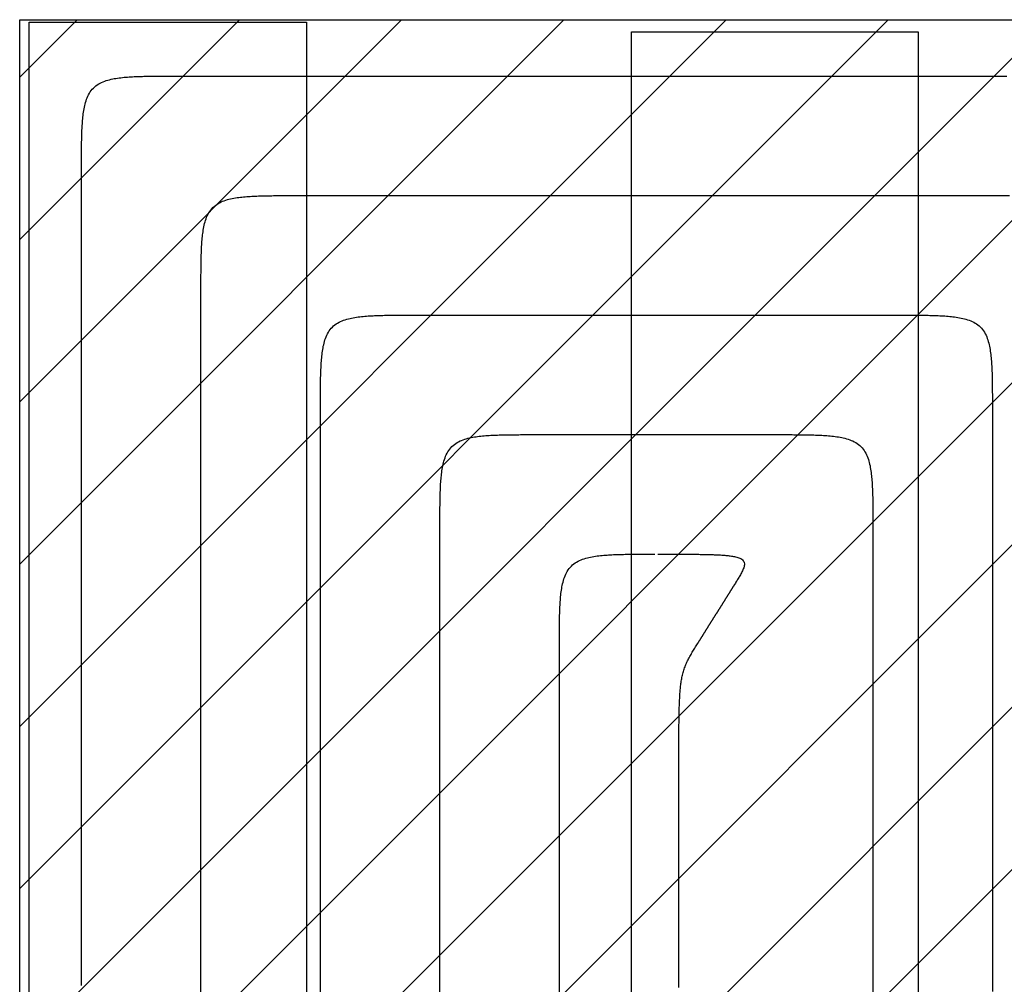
# Model space of a CAD drawing. Extents: x 997 to 109698, y 921 to 94021.
# Tile 40 of 256: x 13498 to 15558, y 16598 to 18616. Entities that reach past the tile are written whole.
import ezdxf

# ---------------------------------------------------------------- set-up
doc = ezdxf.new("R2010")
doc.units = 0
doc.header["$MEASUREMENT"] = 0
for name, color, linetype in [('12', 7, 'CONTINUOUS'), ('28', 7, 'CONTINUOUS'), ('39', 7, 'CONTINUOUS'), ('40', 7, 'CONTINUOUS')]:
    doc.layers.add(name, color=color, linetype=linetype)

msp = doc.modelspace()

# ---------------------------------------------------------------- linework, layer by layer
at = {"layer": '12', "color": 6}
for points in [[(13626.94386, 18298.118341), (13626.943739, 18301.580637), (13626.94363, 18305.042936), (13626.943914, 18308.505236), (13626.944973, 18311.967536), (13626.947187, 18315.429835), (13626.950939, 18318.892131), (13626.956608, 18322.354424), (13626.964577, 18325.816712), (13626.975227, 18329.278993), (13626.988938, 18332.741267), (13627.006092, 18336.203533), (13627.027071, 18339.665789), (13627.052255, 18343.128034), (13627.082026, 18346.590267), (13627.116795, 18350.052485), (13627.157374, 18353.514661), (13627.204854, 18356.976752), (13627.260335, 18360.438716), (13627.324912, 18363.900507), (13627.399684, 18367.362085), (13627.485749, 18370.823404), (13627.584205, 18374.284422), (13627.696149, 18377.745096), (13627.822679, 18381.205381), (13627.964893, 18384.665236), (13628.123889, 18388.124615), (13628.300988, 18391.583426), (13628.498836, 18395.041277), (13628.720568, 18398.497665), (13628.969319, 18401.952087), (13629.248225, 18405.404041), (13629.560421, 18408.853024), (13629.909043, 18412.298534), (13630.297225, 18415.740069), (13630.728104, 18419.177125), (13631.20488, 18422.609169), (13631.733083, 18426.034539), (13632.321144, 18429.450164), (13632.97768, 18432.852888), (13633.711305, 18436.239553), (13634.530634, 18439.607002), (13635.444283, 18442.952077), (13636.460867, 18446.271621), (13637.589411, 18449.561002), (13638.841114, 18452.807788), (13640.227892, 18455.996978), (13641.76166, 18459.113569), (13643.454333, 18462.142558), (13645.317827, 18465.06894), (13647.36211, 18467.878001), (13649.582414, 18470.557196), (13651.967228, 18473.094973), (13654.505005, 18475.479787), (13657.184199, 18477.700091), (13659.993261, 18479.744374), (13662.919643, 18481.607868), (13665.948632, 18483.300542), (13669.065223, 18484.834309), (13672.254413, 18486.221087), (13675.5012, 18487.47279), (13678.790581, 18488.601334), (13682.110124, 18489.617918), (13685.455199, 18490.531567), (13688.822648, 18491.350896), (13692.209313, 18492.084521), (13695.612037, 18492.741057), (13699.027662, 18493.329119), (13702.453031, 18493.857321), (13705.885076, 18494.334097), (13709.322132, 18494.764976), (13712.763666, 18495.153158), (13716.209177, 18495.50178), (13719.65816, 18495.813976), (13723.110114, 18496.092882), (13726.564536, 18496.341634), (13730.020924, 18496.563365), (13733.478775, 18496.761213), (13736.937586, 18496.938312), (13740.396966, 18497.097307), (13743.85682, 18497.239522), (13747.317105, 18497.366052), (13750.777779, 18497.477996), (13754.238797, 18497.576452), (13757.700116, 18497.662517), (13761.161693, 18497.737289), (13764.623485, 18497.801867), (13768.085449, 18497.857347), (13771.54754, 18497.904827), (13775.009716, 18497.945406), (13778.471934, 18497.980176), (13781.934167, 18498.009946), (13785.396412, 18498.03513), (13788.858668, 18498.056109), (13792.320933, 18498.073263), (13795.783208, 18498.086974), (13799.24549, 18498.097624), (13802.707777, 18498.105593), (13806.17007, 18498.111262), (13809.632366, 18498.115013), (13813.094665, 18498.117228), (13816.556965, 18498.118286), (13820.019265, 18498.118571), (13823.481564, 18498.118462), (13826.94386, 18498.118341)], [(13826.94386, 18498.118341), (13846.232322, 18498.11834), (13865.520783, 18498.118341), (13884.809245, 18498.11834), (13904.097707, 18498.118341), (13923.386168, 18498.118341), (13942.67463, 18498.118341), (13961.963091, 18498.11834), (13981.251553, 18498.118341), (14000.540014, 18498.118341), (14019.828476, 18498.118341), (14039.116937, 18498.11834), (14058.405399, 18498.11834), (14077.69386, 18498.118341), (14096.982322, 18498.118341), (14116.270783, 18498.118341), (14135.559245, 18498.118341), (14154.847707, 18498.11834), (14174.136168, 18498.118341), (14193.42463, 18498.118341), (14212.713091, 18498.118341), (14232.001553, 18498.118341), (14251.290014, 18498.118341), (14270.578476, 18498.118341), (14289.866937, 18498.118341), (14309.155399, 18498.118341), (14328.44386, 18498.118341), (14347.732322, 18498.118341), (14367.020783, 18498.118341), (14386.309245, 18498.118341), (14405.597706, 18498.118341), (14424.886168, 18498.118341), (14444.17463, 18498.118341), (14463.463091, 18498.118341), (14482.751553, 18498.118341), (14502.040014, 18498.118341), (14521.328476, 18498.118341), (14540.616937, 18498.118341), (14559.905399, 18498.118341), (14579.19386, 18498.118341), (14598.482322, 18498.118341), (14617.770783, 18498.118341), (14637.059245, 18498.118341), (14656.347706, 18498.118341), (14675.636168, 18498.118341), (14694.92463, 18498.118341), (14714.213091, 18498.118341), (14733.501553, 18498.118341), (14752.790014, 18498.118341), (14772.078476, 18498.118341), (14791.366937, 18498.118341), (14810.655399, 18498.118341), (14829.94386, 18498.118341), (14849.232322, 18498.118341), (14868.520783, 18498.118341), (14887.809245, 18498.118341), (14907.097707, 18498.118341), (14926.386168, 18498.118341), (14945.67463, 18498.118341), (14964.963091, 18498.118341), (14984.251553, 18498.118341), (15003.540014, 18498.118341), (15022.828476, 18498.118341), (15042.116937, 18498.118341), (15061.405399, 18498.118341), (15080.69386, 18498.118341), (15099.982322, 18498.118341), (15119.270784, 18498.118341), (15138.559245, 18498.118341), (15157.847706, 18498.118341), (15177.136168, 18498.118341), (15196.42463, 18498.118341), (15215.713091, 18498.118341), (15235.001553, 18498.118341), (15254.290014, 18498.118341), (15273.578476, 18498.118341), (15292.866937, 18498.118341), (15312.155399, 18498.118341), (15331.44386, 18498.118341), (15350.732322, 18498.118341), (15370.020784, 18498.118341), (15389.309245, 18498.118341), (15408.597707, 18498.118341), (15427.886168, 18498.118341), (15447.17463, 18498.118341), (15466.463091, 18498.118341), (15485.751553, 18498.118341), (15505.040014, 18498.118341), (15524.328476, 18498.118341), (15543.616937, 18498.118341), (15562.905399, 18498.118341)], [(13626.94386, 16595.864495), (13626.94386, 16640.660649), (13626.94386, 16685.456803), (13626.94386, 16730.252956), (13626.94386, 16775.04911), (13626.94386, 16819.845264), (13626.94386, 16864.641417), (13626.94386, 16909.437571), (13626.94386, 16954.233725), (13626.94386, 16999.029879), (13626.94386, 17043.826033), (13626.94386, 17088.622187), (13626.94386, 17133.418341), (13626.94386, 17178.214495), (13626.94386, 17223.010648), (13626.94386, 17267.806802), (13626.94386, 17312.602956), (13626.94386, 17357.39911), (13626.94386, 17402.195264), (13626.94386, 17446.991418), (13626.94386, 17491.787572), (13626.94386, 17536.583726), (13626.94386, 17581.379879), (13626.94386, 17626.176033), (13626.94386, 17670.972187), (13626.94386, 17715.768341), (13626.94386, 17760.564495), (13626.94386, 17805.360648), (13626.94386, 17850.156802), (13626.94386, 17894.952956), (13626.94386, 17939.74911), (13626.94386, 17984.545264), (13626.94386, 18029.341418), (13626.94386, 18074.137571), (13626.94386, 18118.933726), (13626.94386, 18163.729879), (13626.94386, 18208.526033), (13626.94386, 18253.322187), (13626.94386, 18298.118341)], [(14126.94386, 17798.118341), (14126.943739, 17801.580637), (14126.94363, 17805.042936), (14126.943914, 17808.505236), (14126.944973, 17811.967536), (14126.947188, 17815.429835), (14126.950939, 17818.892131), (14126.956608, 17822.354424), (14126.964577, 17825.816712), (14126.975227, 17829.278994), (14126.988938, 17832.741268), (14127.006092, 17836.203533), (14127.027071, 17839.66579), (14127.052255, 17843.128035), (14127.082026, 17846.590268), (14127.116795, 17850.052485), (14127.157374, 17853.514661), (14127.204855, 17856.976753), (14127.260334, 17860.438716), (14127.324912, 17863.900508), (14127.399684, 17867.362085), (14127.485749, 17870.823405), (14127.584205, 17874.284423), (14127.696149, 17877.745096), (14127.822679, 17881.205382), (14127.964893, 17884.665236), (14128.123889, 17888.124615), (14128.300988, 17891.583427), (14128.498836, 17895.041277), (14128.720567, 17898.497665), (14128.969319, 17901.952087), (14129.248225, 17905.404041), (14129.560421, 17908.853024), (14129.909043, 17912.298535), (14130.297225, 17915.740069), (14130.728104, 17919.177126), (14131.20488, 17922.60917), (14131.733083, 17926.034539), (14132.321144, 17929.450164), (14132.97768, 17932.852888), (14133.711305, 17936.239553), (14134.530634, 17939.607002), (14135.444283, 17942.952077), (14136.460867, 17946.271621), (14137.589411, 17949.561002), (14138.841114, 17952.807788), (14140.227892, 17955.996978), (14141.76166, 17959.113569), (14143.454333, 17962.142558), (14145.317827, 17965.068941), (14147.36211, 17967.878002), (14149.582414, 17970.557196), (14151.967228, 17973.094974), (14154.505005, 17975.479787), (14157.1842, 17977.700091), (14159.993261, 17979.744374), (14162.919643, 17981.607868), (14165.948632, 17983.300542), (14169.065223, 17984.83431), (14172.254413, 17986.221088), (14175.5012, 17987.472791), (14178.79058, 17988.601335), (14182.110124, 17989.617918), (14185.455199, 17990.531567), (14188.822648, 17991.350896), (14192.209313, 17992.084521), (14195.612037, 17992.741057), (14199.027662, 17993.329118), (14202.453032, 17993.857321), (14205.885075, 17994.334097), (14209.322132, 17994.764976), (14212.763667, 17995.153159), (14216.209177, 17995.501781), (14219.65816, 17995.813976), (14223.110114, 17996.092883), (14226.564536, 17996.341634), (14230.020924, 17996.563366), (14233.478775, 17996.761213), (14236.937586, 17996.938312), (14240.396966, 17997.097308), (14243.85682, 17997.239522), (14247.317105, 17997.366053), (14250.777779, 17997.477997), (14254.238797, 17997.576452), (14257.700116, 17997.662517), (14261.161693, 17997.73729), (14264.623486, 17997.801867), (14268.085449, 17997.857347), (14271.54754, 17997.904828), (14275.009716, 17997.945406), (14278.471934, 17997.980176), (14281.934167, 17998.009946), (14285.396412, 17998.03513), (14288.858668, 17998.056109), (14292.320934, 17998.073263), (14295.783208, 17998.086975), (14299.24549, 17998.097624), (14302.707777, 17998.105593), (14306.17007, 17998.111262), (14309.632366, 17998.115014), (14313.094665, 17998.117228), (14316.556965, 17998.118287), (14320.019265, 17998.118571), (14323.481564, 17998.118462), (14326.94386, 17998.118341)], [(14326.94386, 17998.118341), (14336.616937, 17998.118341), (14346.290014, 17998.118341), (14355.963091, 17998.118341), (14365.636168, 17998.118341), (14375.309245, 17998.118341), (14384.982322, 17998.118341), (14394.655399, 17998.118341), (14404.328476, 17998.118341), (14414.001553, 17998.118341), (14423.67463, 17998.118341), (14433.347706, 17998.118341), (14443.020783, 17998.118341), (14452.69386, 17998.118341), (14462.366937, 17998.118341), (14472.040014, 17998.118341), (14481.713091, 17998.118341), (14491.386168, 17998.118341), (14501.059245, 17998.118341), (14510.732322, 17998.118341), (14520.405399, 17998.118341), (14530.078476, 17998.118341), (14539.751553, 17998.118341), (14549.42463, 17998.118341), (14559.097706, 17998.118341), (14568.770783, 17998.118341), (14578.44386, 17998.118341), (14588.116937, 17998.118341), (14597.790014, 17998.118341), (14607.463091, 17998.118341), (14617.136168, 17998.118341), (14626.809245, 17998.118341), (14636.482322, 17998.118341), (14646.155399, 17998.118341), (14655.828476, 17998.118341), (14665.501553, 17998.118341), (14675.17463, 17998.118341), (14684.847707, 17998.118341), (14694.520784, 17998.118341), (14704.193861, 17998.118341), (14713.866937, 17998.118341), (14723.540014, 17998.118341), (14733.213091, 17998.118341), (14742.886168, 17998.118341), (14752.559245, 17998.118341), (14762.232322, 17998.118341), (14771.905399, 17998.118341), (14781.578476, 17998.118341), (14791.251553, 17998.118341), (14800.92463, 17998.118341), (14810.597707, 17998.118341), (14820.270784, 17998.118341), (14829.94386, 17998.118341), (14839.616938, 17998.118341), (14849.290014, 17998.118341), (14858.963091, 17998.118341), (14868.636168, 17998.118341), (14878.309245, 17998.118341), (14887.982322, 17998.118341), (14897.655399, 17998.118341), (14907.328476, 17998.118341), (14917.001553, 17998.118341), (14926.67463, 17998.118341), (14936.347707, 17998.118341), (14946.020784, 17998.118341), (14955.693861, 17998.118341), (14965.366938, 17998.118341), (14975.040014, 17998.118341), (14984.713092, 17998.118341), (14994.386168, 17998.118341), (15004.059245, 17998.118341), (15013.732322, 17998.118341), (15023.405399, 17998.118341), (15033.078476, 17998.118341), (15042.751553, 17998.118341), (15052.42463, 17998.118341), (15062.097707, 17998.118341), (15071.770784, 17998.118341), (15081.443861, 17998.118341), (15091.116938, 17998.118341), (15100.790015, 17998.118341), (15110.463092, 17998.118341), (15120.136169, 17998.118341), (15129.809245, 17998.118341), (15139.482323, 17998.118341), (15149.155399, 17998.118341), (15158.828476, 17998.118341), (15168.501553, 17998.118341), (15178.17463, 17998.118341), (15187.847707, 17998.118341), (15197.520784, 17998.118341), (15207.193861, 17998.118341), (15216.866938, 17998.118341), (15226.540015, 17998.118341), (15236.213092, 17998.118341), (15245.886169, 17998.118341), (15255.559246, 17998.118341), (15265.232322, 17998.118341), (15274.905399, 17998.118341), (15284.578476, 17998.118341), (15294.251553, 17998.118341), (15303.92463, 17998.118341), (15313.597707, 17998.118341), (15323.270784, 17998.118341), (15332.943861, 17998.118341)], [(15332.943861, 17998.118341), (15336.406157, 17998.118462), (15339.868456, 17998.118571), (15343.330756, 17998.118287), (15346.793056, 17998.117228), (15350.255355, 17998.115014), (15353.717651, 17998.111262), (15357.179944, 17998.105593), (15360.642232, 17998.097624), (15364.104513, 17998.086975), (15367.566788, 17998.073263), (15371.029054, 17998.056109), (15374.49131, 17998.035131), (15377.953555, 17998.009946), (15381.415787, 17997.980176), (15384.878005, 17997.945406), (15388.340181, 17997.904827), (15391.802272, 17997.857347), (15395.264236, 17997.801867), (15398.726028, 17997.73729), (15402.187605, 17997.662517), (15405.648925, 17997.576452), (15409.109943, 17997.477996), (15412.570616, 17997.366052), (15416.030901, 17997.239522), (15419.490756, 17997.097308), (15422.950135, 17996.938312), (15426.408946, 17996.761213), (15429.866797, 17996.563366), (15433.323185, 17996.341634), (15436.777607, 17996.092882), (15440.229561, 17995.813977), (15443.678544, 17995.50178), (15447.124055, 17995.153159), (15450.565589, 17994.764976), (15454.002646, 17994.334097), (15457.43469, 17993.857321), (15460.860059, 17993.329119), (15464.275684, 17992.741057), (15467.678408, 17992.084521), (15471.065073, 17991.350896), (15474.432522, 17990.531567), (15477.777597, 17989.617918), (15481.097141, 17988.601335), (15484.386522, 17987.472791), (15487.633308, 17986.221088), (15490.822498, 17984.83431), (15493.939089, 17983.300542), (15496.968078, 17981.607868), (15499.89446, 17979.744374), (15502.703522, 17977.700091), (15505.382716, 17975.479787), (15507.920493, 17973.094974), (15510.305307, 17970.557197), (15512.525611, 17967.878002), (15514.569894, 17965.068941), (15516.433388, 17962.142558), (15518.126062, 17959.113569), (15519.659829, 17955.996978), (15521.046607, 17952.807788), (15522.298311, 17949.561002), (15523.426854, 17946.271621), (15524.443438, 17942.952077), (15525.357087, 17939.607002), (15526.176416, 17936.239553), (15526.910041, 17932.852888), (15527.566577, 17929.450164), (15528.154639, 17926.034539), (15528.682841, 17922.60917), (15529.159617, 17919.177126), (15529.590496, 17915.74007), (15529.978679, 17912.298535), (15530.3273, 17908.853025), (15530.639496, 17905.404041), (15530.918402, 17901.952087), (15531.167154, 17898.497665), (15531.388886, 17895.041278), (15531.586734, 17891.583427), (15531.763832, 17888.124615), (15531.922828, 17884.665236), (15532.065042, 17881.205382), (15532.191572, 17877.745096), (15532.303516, 17874.284423), (15532.401972, 17870.823405), (15532.488037, 17867.362086), (15532.562809, 17863.900508), (15532.627387, 17860.438716), (15532.682867, 17856.976753), (15532.730347, 17853.514661), (15532.770926, 17850.052485), (15532.805695, 17846.590267), (15532.835466, 17843.128035), (15532.86065, 17839.66579), (15532.881629, 17836.203534), (15532.898783, 17832.741268), (15532.912495, 17829.278994), (15532.923144, 17825.816712), (15532.931113, 17822.354424), (15532.936782, 17818.892131), (15532.940534, 17815.429835), (15532.942748, 17811.967536), (15532.943807, 17808.505237), (15532.944091, 17805.042937), (15532.943982, 17801.580638), (15532.943861, 17798.118341)], [(14126.943861, 16566.791418), (14126.943861, 16601.972187), (14126.943861, 16637.152956), (14126.943861, 16672.333726), (14126.94386, 16707.514495), (14126.943861, 16742.695264), (14126.943861, 16777.876033), (14126.94386, 16813.056803), (14126.943861, 16848.237572), (14126.943861, 16883.418341), (14126.94386, 16918.59911), (14126.94386, 16953.779879), (14126.943861, 16988.960649), (14126.94386, 17024.141418), (14126.943861, 17059.322187), (14126.943861, 17094.502956), (14126.943861, 17129.683726), (14126.94386, 17164.864495), (14126.94386, 17200.045264), (14126.94386, 17235.226033), (14126.94386, 17270.406802), (14126.94386, 17305.587572), (14126.94386, 17340.768341), (14126.94386, 17375.94911), (14126.94386, 17411.129879), (14126.94386, 17446.310648), (14126.94386, 17481.491418), (14126.94386, 17516.672187), (14126.94386, 17551.852956), (14126.94386, 17587.033725), (14126.94386, 17622.214495), (14126.94386, 17657.395264), (14126.94386, 17692.576033), (14126.94386, 17727.756803), (14126.94386, 17762.937572), (14126.94386, 17798.118341)], [(15532.943861, 17798.118341), (15532.943861, 17767.745264), (15532.943861, 17737.372188), (15532.943861, 17706.99911), (15532.943861, 17676.626034), (15532.943861, 17646.252956), (15532.943861, 17615.87988), (15532.943861, 17585.506803), (15532.943861, 17555.133725), (15532.943861, 17524.760649), (15532.943861, 17494.387572), (15532.943861, 17464.014495), (15532.943861, 17433.641418), (15532.943861, 17403.268341), (15532.943861, 17372.895264), (15532.943861, 17342.522188), (15532.943861, 17312.14911), (15532.943861, 17281.776033), (15532.943861, 17251.402957), (15532.943861, 17221.02988), (15532.943861, 17190.656803), (15532.943861, 17160.283726), (15532.943861, 17129.910649), (15532.943861, 17099.537572), (15532.943861, 17069.164495), (15532.943861, 17038.791418), (15532.943861, 17008.418341), (15532.943861, 16978.045264), (15532.943861, 16947.672187), (15532.943861, 16917.29911), (15532.943861, 16886.926033), (15532.943861, 16856.552957), (15532.943861, 16826.17988), (15532.943861, 16795.806803), (15532.943861, 16765.433726), (15532.943861, 16735.060649), (15532.943861, 16704.687572), (15532.943861, 16674.314495), (15532.943861, 16643.941418), (15532.943861, 16613.568341), (15532.943861, 16583.195264)], [(14626.94386, 17298.118341), (14626.943739, 17301.580638), (14626.94363, 17305.042937), (14626.943914, 17308.505237), (14626.944973, 17311.967537), (14626.947188, 17315.429835), (14626.950939, 17318.892132), (14626.956608, 17322.354425), (14626.964577, 17325.816712), (14626.975227, 17329.278994), (14626.988938, 17332.741268), (14627.006092, 17336.203534), (14627.027071, 17339.66579), (14627.052255, 17343.128035), (14627.082026, 17346.590268), (14627.116795, 17350.052486), (14627.157374, 17353.514662), (14627.204855, 17356.976753), (14627.260335, 17360.438717), (14627.324912, 17363.900508), (14627.399684, 17367.362086), (14627.485749, 17370.823405), (14627.584205, 17374.284423), (14627.696149, 17377.745096), (14627.822679, 17381.205382), (14627.964893, 17384.665236), (14628.123889, 17388.124616), (14628.300988, 17391.583427), (14628.498836, 17395.041278), (14628.720568, 17398.497665), (14628.969319, 17401.952087), (14629.248225, 17405.404042), (14629.560421, 17408.853025), (14629.909043, 17412.298535), (14630.297225, 17415.74007), (14630.728104, 17419.177126), (14631.20488, 17422.60917), (14631.733082, 17426.034539), (14632.321144, 17429.450165), (14632.97768, 17432.852889), (14633.711305, 17436.239554), (14634.530634, 17439.607002), (14635.444283, 17442.952078), (14636.460867, 17446.271621), (14637.58941, 17449.561002), (14638.841114, 17452.807789), (14640.227892, 17455.996979), (14641.76166, 17459.11357), (14643.454333, 17462.142558), (14645.317827, 17465.068941), (14647.36211, 17467.878002), (14649.582414, 17470.557197), (14651.967228, 17473.094974), (14654.505005, 17475.479788), (14657.1842, 17477.700092), (14659.993261, 17479.744375), (14662.919643, 17481.607869), (14665.948632, 17483.300542), (14669.065223, 17484.83431), (14672.254413, 17486.221088), (14675.5012, 17487.472791), (14678.790581, 17488.601335), (14682.110125, 17489.617918), (14685.455199, 17490.531567), (14688.822648, 17491.350897), (14692.209313, 17492.084522), (14695.612037, 17492.741058), (14699.027662, 17493.329119), (14702.453031, 17493.857321), (14705.885076, 17494.334098), (14709.322132, 17494.764977), (14712.763667, 17495.153159), (14716.209177, 17495.501781), (14719.65816, 17495.813977), (14723.110114, 17496.092883), (14726.564536, 17496.341634), (14730.020924, 17496.563366), (14733.478775, 17496.761214), (14736.937586, 17496.938312), (14740.396966, 17497.097308), (14743.85682, 17497.239522), (14747.317105, 17497.366053), (14750.777779, 17497.477997), (14754.238797, 17497.576452), (14757.700116, 17497.662518), (14761.161693, 17497.73729), (14764.623485, 17497.801867), (14768.085449, 17497.857347), (14771.54754, 17497.904828), (14775.009716, 17497.945407), (14778.471934, 17497.980176), (14781.934167, 17498.009947), (14785.396412, 17498.035131), (14788.858668, 17498.056109), (14792.320933, 17498.073263), (14795.783208, 17498.086975), (14799.24549, 17498.097624), (14802.707777, 17498.105593), (14806.17007, 17498.111263), (14809.632366, 17498.115014), (14813.094665, 17498.117229), (14816.556965, 17498.118287), (14820.019265, 17498.118572), (14823.481564, 17498.118462), (14826.94386, 17498.118341)], [(14832.943861, 17498.118341), (14835.208484, 17498.118355), (14837.473103, 17498.118373), (14839.737719, 17498.118365), (14842.002333, 17498.118299), (14844.266945, 17498.118143), (14846.531555, 17498.117866), (14848.796164, 17498.117435), (14851.060774, 17498.11682), (14853.325383, 17498.115988), (14855.589994, 17498.114908), (14857.854606, 17498.113547), (14860.119219, 17498.111875), (14862.383835, 17498.10986), (14864.648455, 17498.107469), (14866.913078, 17498.104672), (14869.177705, 17498.101436), (14871.442337, 17498.09773), (14873.706975, 17498.093523), (14875.971618, 17498.088782), (14878.236268, 17498.083475), (14880.500925, 17498.077572), (14882.765589, 17498.07104), (14885.030261, 17498.063833), (14887.294938, 17498.055856), (14889.559615, 17498.047004), (14891.824289, 17498.037168), (14894.088957, 17498.026246), (14896.353615, 17498.014129), (14898.61826, 17498.000711), (14900.882887, 17497.985888), (14903.147494, 17497.969553), (14905.412077, 17497.951599), (14907.676633, 17497.931922), (14909.941156, 17497.910414), (14912.205645, 17497.88697), (14914.470095, 17497.861485), (14916.734504, 17497.83385), (14918.998867, 17497.803963), (14921.26318, 17497.771714), (14923.527441, 17497.737), (14925.791646, 17497.699669), (14928.055791, 17497.659457), (14930.319874, 17497.616087), (14932.583892, 17497.569276), (14934.847842, 17497.518747), (14937.111721, 17497.464218), (14939.375526, 17497.40541), (14941.639254, 17497.342043), (14943.902901, 17497.273836), (14946.166466, 17497.200511), (14948.429945, 17497.121786), (14950.693334, 17497.037383), (14952.956632, 17496.947021), (14955.219835, 17496.850421), (14957.482908, 17496.747118), (14959.745688, 17496.635921), (14962.007979, 17496.515453), (14964.269588, 17496.38434), (14966.530319, 17496.241204), (14968.789977, 17496.084672), (14971.048366, 17495.913368), (14973.305293, 17495.725915), (14975.560562, 17495.520939), (14977.813977, 17495.297064), (14980.065343, 17495.05291), (14982.314274, 17494.786351), (14984.560002, 17494.493776), (14986.801716, 17494.171397), (14989.038602, 17493.815422), (14991.26985, 17493.422061), (14993.494647, 17492.987526), (14995.712181, 17492.508027), (14997.921312, 17491.979132), (15000.113258, 17491.381444), (15002.271538, 17490.680486), (15004.379329, 17489.841119), (15006.419811, 17488.8282), (15008.375801, 17487.606748), (15010.197922, 17486.155947), (15011.779668, 17484.480121), (15013.008661, 17482.586176), (15013.784423, 17480.485668), (15014.122189, 17478.235365), (15014.102345, 17475.917494), (15013.805944, 17473.614435), (15013.30106, 17471.381509), (15012.627032, 17469.214131), (15011.819343, 17467.09968), (15010.913479, 17465.025536), (15009.944473, 17462.979236), (15008.933673, 17460.953082), (15007.886615, 17458.944882), (15006.807957, 17456.95275), (15005.702357, 17454.974801), (15004.574473, 17453.00915), (15003.428963, 17451.053909), (15002.269932, 17449.107324), (15001.099618, 17447.168079), (14999.919862, 17445.234953), (14998.732503, 17443.306724), (14997.539383, 17441.38217), (14996.342342, 17439.460069), (14995.143222, 17437.5392), (14993.943861, 17435.618341)], [(14993.943861, 17435.618341), (14993.568861, 17435.01738), (14993.193861, 17434.416418), (14992.818861, 17433.815457), (14992.443861, 17433.214495), (14992.068861, 17432.613533), (14991.693861, 17432.012572), (14991.318861, 17431.411611), (14990.943861, 17430.810649), (14990.568861, 17430.209687), (14990.193861, 17429.608726), (14989.818861, 17429.007764), (14989.443861, 17428.406803), (14989.068861, 17427.805841), (14988.693861, 17427.20488), (14988.318861, 17426.603918), (14987.943861, 17426.002957), (14987.568861, 17425.401995), (14987.193861, 17424.801034), (14986.818861, 17424.200072), (14986.443861, 17423.59911), (14986.068861, 17422.998149), (14985.693861, 17422.397187), (14985.318861, 17421.796226), (14984.943861, 17421.195264), (14984.568861, 17420.594303), (14984.193861, 17419.993341), (14983.818861, 17419.39238), (14983.443861, 17418.791418), (14983.068861, 17418.190457), (14982.693861, 17417.589495), (14982.318861, 17416.988533), (14981.943861, 17416.387572), (14981.568861, 17415.78661), (14981.193861, 17415.185649), (14980.818861, 17414.584687), (14980.443861, 17413.983726), (14980.068861, 17413.382764), (14979.693861, 17412.781803), (14979.318861, 17412.180841), (14978.943861, 17411.579879), (14978.568861, 17410.978918), (14978.193861, 17410.377956), (14977.818861, 17409.776995), (14977.443861, 17409.176033), (14977.068861, 17408.575072), (14976.693861, 17407.97411), (14976.318861, 17407.373149), (14975.943861, 17406.772188), (14975.568861, 17406.171226), (14975.193861, 17405.570264), (14974.818861, 17404.969303), (14974.443861, 17404.368341), (14974.068861, 17403.76738), (14973.693861, 17403.166418), (14973.318861, 17402.565457), (14972.943861, 17401.964495), (14972.568861, 17401.363534), (14972.193861, 17400.762572), (14971.818861, 17400.161611), (14971.443861, 17399.560649), (14971.068861, 17398.959688), (14970.693861, 17398.358726), (14970.318861, 17397.757764), (14969.943861, 17397.156803), (14969.568861, 17396.555841), (14969.193861, 17395.95488), (14968.818861, 17395.353919), (14968.443861, 17394.752957), (14968.06886, 17394.151995), (14967.693861, 17393.551034), (14967.318861, 17392.950072), (14966.943861, 17392.349111), (14966.568861, 17391.748149), (14966.193861, 17391.147188), (14965.81886, 17390.546226), (14965.443861, 17389.945264), (14965.068861, 17389.344303), (14964.693861, 17388.743341), (14964.318861, 17388.14238), (14963.943861, 17387.541418), (14963.568861, 17386.940457), (14963.193861, 17386.339495), (14962.818861, 17385.738533), (14962.443861, 17385.137572), (14962.068861, 17384.536611), (14961.693861, 17383.935649), (14961.318861, 17383.334687), (14960.943861, 17382.733726), (14960.568861, 17382.132764), (14960.193861, 17381.531803), (14959.818861, 17380.930841), (14959.44386, 17380.32988), (14959.06886, 17379.728918), (14958.693861, 17379.127957), (14958.318861, 17378.526995), (14957.943861, 17377.926034), (14957.568861, 17377.325072), (14957.193861, 17376.72411), (14956.81886, 17376.123149), (14956.443861, 17375.522187), (14956.068861, 17374.921226), (14955.693861, 17374.320264), (14955.318861, 17373.719303), (14954.943861, 17373.118341)], [(14626.94386, 16582.287572), (14626.94386, 16607.852957), (14626.94386, 16633.418341), (14626.94386, 16658.983726), (14626.94386, 16684.549111), (14626.94386, 16710.114495), (14626.94386, 16735.67988), (14626.94386, 16761.245264), (14626.94386, 16786.810649), (14626.94386, 16812.376034), (14626.94386, 16837.941418), (14626.94386, 16863.506803), (14626.94386, 16889.072187), (14626.94386, 16914.637572), (14626.94386, 16940.202957), (14626.94386, 16965.768341), (14626.94386, 16991.333726), (14626.94386, 17016.89911), (14626.94386, 17042.464495), (14626.94386, 17068.02988), (14626.94386, 17093.595264), (14626.94386, 17119.160649), (14626.94386, 17144.726034), (14626.94386, 17170.291418), (14626.94386, 17195.856803), (14626.94386, 17221.422187), (14626.94386, 17246.987572), (14626.94386, 17272.552957), (14626.94386, 17298.118341)]]:
    msp.add_lwpolyline(points, dxfattribs=at)
at = {"layer": '12', "color": 5}
for points in [[(13876.94386, 18048.118341), (13876.943739, 18051.580637), (13876.94363, 18055.042936), (13876.943915, 18058.505236), (13876.944973, 18061.967536), (13876.947188, 18065.429835), (13876.950939, 18068.892131), (13876.956609, 18072.354424), (13876.964577, 18075.816712), (13876.975227, 18079.278993), (13876.988938, 18082.741267), (13877.006092, 18086.203533), (13877.027071, 18089.665789), (13877.052255, 18093.128035), (13877.082026, 18096.590267), (13877.116795, 18100.052485), (13877.157374, 18103.514661), (13877.204855, 18106.976752), (13877.260335, 18110.438716), (13877.324912, 18113.900508), (13877.399684, 18117.362085), (13877.485749, 18120.823405), (13877.584205, 18124.284422), (13877.696149, 18127.745096), (13877.822679, 18131.205382), (13877.964893, 18134.665236), (13878.123889, 18138.124615), (13878.300988, 18141.583426), (13878.498836, 18145.041278), (13878.720568, 18148.497665), (13878.969319, 18151.952087), (13879.248225, 18155.404041), (13879.560421, 18158.853024), (13879.909043, 18162.298534), (13880.297225, 18165.740069), (13880.728104, 18169.177126), (13881.20488, 18172.609169), (13881.733083, 18176.034539), (13882.321144, 18179.450164), (13882.97768, 18182.852888), (13883.711305, 18186.239553), (13884.530635, 18189.607002), (13885.444283, 18192.952077), (13886.460867, 18196.27162), (13887.589411, 18199.561001), (13888.841114, 18202.807788), (13890.227892, 18205.996978), (13891.76166, 18209.113569), (13893.454333, 18212.142558), (13895.317827, 18215.06894), (13897.362111, 18217.878002), (13899.582414, 18220.557196), (13901.967228, 18223.094973), (13904.505005, 18225.479787), (13907.1842, 18227.700091), (13909.993261, 18229.744374), (13912.919644, 18231.607868), (13915.948632, 18233.300542), (13919.065223, 18234.834309), (13922.254413, 18236.221087), (13925.5012, 18237.47279), (13928.790581, 18238.601335), (13932.110124, 18239.617918), (13935.455199, 18240.531567), (13938.822648, 18241.350896), (13942.209313, 18242.084521), (13945.612037, 18242.741057), (13949.027663, 18243.329118), (13952.453032, 18243.857321), (13955.885076, 18244.334097), (13959.322132, 18244.764976), (13962.763667, 18245.153158), (13966.209177, 18245.50178), (13969.658161, 18245.813976), (13973.110114, 18246.092882), (13976.564537, 18246.341634), (13980.020924, 18246.563365), (13983.478775, 18246.761213), (13986.937586, 18246.938312), (13990.396966, 18247.097308), (13993.85682, 18247.239522), (13997.317105, 18247.366052), (14000.777779, 18247.477997), (14004.238797, 18247.576452), (14007.700116, 18247.662517), (14011.161694, 18247.737289), (14014.623486, 18247.801867), (14018.085449, 18247.857347), (14021.54754, 18247.904827), (14025.009716, 18247.945406), (14028.471934, 18247.980176), (14031.934167, 18248.009946), (14035.396412, 18248.03513), (14038.858668, 18248.056109), (14042.320934, 18248.073263), (14045.783208, 18248.086974), (14049.24549, 18248.097624), (14052.707777, 18248.105593), (14056.17007, 18248.111262), (14059.632366, 18248.115014), (14063.094665, 18248.117228), (14066.556965, 18248.118287), (14070.019265, 18248.118571), (14073.481564, 18248.118462), (14076.94386, 18248.118341)], [(14076.94386, 18248.118341), (14091.42463, 18248.118341), (14105.905399, 18248.118341), (14120.386168, 18248.118341), (14134.866937, 18248.118341), (14149.347707, 18248.118341), (14163.828476, 18248.118341), (14178.309245, 18248.118341), (14192.790014, 18248.118341), (14207.270783, 18248.118341), (14221.751553, 18248.118341), (14236.232322, 18248.118341), (14250.713091, 18248.118341), (14265.19386, 18248.118341), (14279.67463, 18248.118341), (14294.155399, 18248.118341), (14308.636168, 18248.118341), (14323.116937, 18248.118341), (14337.597706, 18248.118341), (14352.078476, 18248.118341), (14366.559245, 18248.118341), (14381.040014, 18248.118341), (14395.520784, 18248.118341), (14410.001553, 18248.118341), (14424.482322, 18248.118341), (14438.963091, 18248.118341), (14453.44386, 18248.118341), (14467.92463, 18248.118341), (14482.405399, 18248.118341), (14496.886168, 18248.118341), (14511.366937, 18248.118341), (14525.847706, 18248.118341), (14540.328476, 18248.118341), (14554.809245, 18248.118341), (14569.290014, 18248.118341), (14583.770783, 18248.118341), (14598.251553, 18248.118341), (14612.732322, 18248.118341), (14627.213091, 18248.118341), (14641.693861, 18248.118341), (14656.174629, 18248.118341), (14670.655399, 18248.118341), (14685.136168, 18248.118341), (14699.616937, 18248.118341), (14714.097706, 18248.118341), (14728.578476, 18248.118341), (14743.059245, 18248.118341), (14757.540014, 18248.118341), (14772.020784, 18248.118341), (14786.501553, 18248.118341), (14800.982322, 18248.118341), (14815.463091, 18248.118341), (14829.94386, 18248.118341), (14844.42463, 18248.118341), (14858.905399, 18248.118341), (14873.386168, 18248.118341), (14887.866937, 18248.118341), (14902.347707, 18248.118341), (14916.828476, 18248.118341), (14931.309245, 18248.118341), (14945.790014, 18248.118341), (14960.270784, 18248.118341), (14974.751553, 18248.118341), (14989.232322, 18248.118341), (15003.713091, 18248.118341), (15018.19386, 18248.118341), (15032.67463, 18248.118341), (15047.155399, 18248.118341), (15061.636168, 18248.118341), (15076.116937, 18248.118341), (15090.597706, 18248.118341), (15105.078476, 18248.118341), (15119.559245, 18248.118341), (15134.040014, 18248.118341), (15148.520783, 18248.118341), (15163.001553, 18248.118341), (15177.482322, 18248.118341), (15191.963091, 18248.118341), (15206.44386, 18248.118341), (15220.92463, 18248.118341), (15235.405399, 18248.118341), (15249.886168, 18248.118341), (15264.366937, 18248.118341), (15278.847707, 18248.118341), (15293.328476, 18248.118341), (15307.809245, 18248.118341), (15322.290014, 18248.118341), (15336.770784, 18248.118341), (15351.251553, 18248.118341), (15365.732322, 18248.118341), (15380.213091, 18248.118341), (15394.69386, 18248.118341), (15409.174629, 18248.118341), (15423.655399, 18248.118341), (15438.136168, 18248.118341), (15452.616937, 18248.118341), (15467.097707, 18248.118341), (15481.578476, 18248.118341), (15496.059245, 18248.118341), (15510.540014, 18248.118341), (15525.020784, 18248.118341), (15539.501553, 18248.118341), (15553.982322, 18248.118341), (15568.463091, 18248.118341)], [(13876.94386, 16568.545264), (13876.94386, 16608.533726), (13876.94386, 16648.522187), (13876.94386, 16688.510649), (13876.94386, 16728.49911), (13876.943861, 16768.487572), (13876.94386, 16808.476033), (13876.943861, 16848.464495), (13876.94386, 16888.452956), (13876.943861, 16928.441418), (13876.94386, 16968.429879), (13876.943861, 17008.418341), (13876.94386, 17048.406802), (13876.943861, 17088.395264), (13876.943861, 17128.383726), (13876.94386, 17168.372187), (13876.94386, 17208.360649), (13876.94386, 17248.34911), (13876.943861, 17288.337572), (13876.943861, 17328.326033), (13876.94386, 17368.314495), (13876.94386, 17408.302956), (13876.943861, 17448.291418), (13876.94386, 17488.279879), (13876.94386, 17528.268341), (13876.94386, 17568.256802), (13876.94386, 17608.245264), (13876.94386, 17648.233725), (13876.94386, 17688.222187), (13876.943861, 17728.210649), (13876.94386, 17768.19911), (13876.943861, 17808.187572), (13876.943861, 17848.176033), (13876.94386, 17888.164495), (13876.943861, 17928.152956), (13876.943861, 17968.141418), (13876.94386, 18008.129879), (13876.94386, 18048.118341)], [(14376.94386, 17548.118341), (14376.943739, 17551.580638), (14376.94363, 17555.042936), (14376.943914, 17558.505236), (14376.944973, 17561.967536), (14376.947187, 17565.429835), (14376.950939, 17568.892131), (14376.956608, 17572.354424), (14376.964577, 17575.816712), (14376.975226, 17579.278993), (14376.988938, 17582.741268), (14377.006092, 17586.203534), (14377.027071, 17589.66579), (14377.052255, 17593.128035), (14377.082026, 17596.590268), (14377.116795, 17600.052485), (14377.157373, 17603.514661), (14377.204854, 17606.976753), (14377.260334, 17610.438716), (14377.324912, 17613.900508), (14377.399684, 17617.362085), (14377.485749, 17620.823405), (14377.584205, 17624.284423), (14377.696149, 17627.745096), (14377.822679, 17631.205382), (14377.964893, 17634.665236), (14378.123889, 17638.124616), (14378.300988, 17641.583427), (14378.498836, 17645.041278), (14378.720567, 17648.497665), (14378.969319, 17651.952087), (14379.248225, 17655.404041), (14379.560421, 17658.853025), (14379.909043, 17662.298535), (14380.297225, 17665.74007), (14380.728104, 17669.177126), (14381.20488, 17672.60917), (14381.733082, 17676.034539), (14382.321144, 17679.450164), (14382.97768, 17682.852888), (14383.711305, 17686.239554), (14384.530634, 17689.607002), (14385.444283, 17692.952077), (14386.460867, 17696.271621), (14387.58941, 17699.561002), (14388.841114, 17702.807788), (14390.227892, 17705.996978), (14391.761659, 17709.113569), (14393.454333, 17712.142558), (14395.317827, 17715.068941), (14397.36211, 17717.878002), (14399.582414, 17720.557196), (14401.967228, 17723.094974), (14404.505005, 17725.479787), (14407.184199, 17727.700091), (14409.993261, 17729.744374), (14412.919643, 17731.607869), (14415.948632, 17733.300542), (14419.065223, 17734.83431), (14422.254413, 17736.221088), (14425.501199, 17737.472791), (14428.79058, 17738.601335), (14432.110124, 17739.617918), (14435.455199, 17740.531567), (14438.822648, 17741.350896), (14442.209313, 17742.084521), (14445.612037, 17742.741057), (14449.027662, 17743.329119), (14452.453031, 17743.857321), (14455.885075, 17744.334097), (14459.322132, 17744.764976), (14462.763666, 17745.153159), (14466.209177, 17745.501781), (14469.65816, 17745.813977), (14473.110114, 17746.092883), (14476.564536, 17746.341634), (14480.020924, 17746.563366), (14483.478774, 17746.761213), (14486.937586, 17746.938312), (14490.396965, 17747.097308), (14493.856819, 17747.239522), (14497.317105, 17747.366052), (14500.777778, 17747.477997), (14504.238796, 17747.576452), (14507.700116, 17747.662517), (14511.161693, 17747.73729), (14514.623485, 17747.801867), (14518.085449, 17747.857347), (14521.54754, 17747.904828), (14525.009716, 17747.945406), (14528.471934, 17747.980176), (14531.934166, 17748.009946), (14535.396412, 17748.03513), (14538.858668, 17748.056109), (14542.320933, 17748.073263), (14545.783208, 17748.086975), (14549.245489, 17748.097624), (14552.707777, 17748.105593), (14556.17007, 17748.111262), (14559.632366, 17748.115014), (14563.094665, 17748.117228), (14566.556965, 17748.118287), (14570.019265, 17748.118571), (14573.481563, 17748.118462), (14576.94386, 17748.118341)], [(14576.94386, 17748.118341), (14581.809245, 17748.118341), (14586.674629, 17748.118341), (14591.540014, 17748.118341), (14596.405398, 17748.118341), (14601.270783, 17748.118341), (14606.136168, 17748.118341), (14611.001552, 17748.118341), (14615.866937, 17748.118341), (14620.732322, 17748.118341), (14625.597706, 17748.118341), (14630.463091, 17748.118341), (14635.328476, 17748.118341), (14640.19386, 17748.118341), (14645.059245, 17748.118341), (14649.924629, 17748.118341), (14654.790014, 17748.118341), (14659.655399, 17748.118341), (14664.520783, 17748.118341), (14669.386168, 17748.118341), (14674.251553, 17748.118341), (14679.116937, 17748.118341), (14683.982322, 17748.118341), (14688.847706, 17748.118341), (14693.713091, 17748.118341), (14698.578476, 17748.118341), (14703.44386, 17748.118341), (14708.309245, 17748.118341), (14713.174629, 17748.118341), (14718.040014, 17748.118341), (14722.905399, 17748.118341), (14727.770783, 17748.118341), (14732.636168, 17748.118341), (14737.501553, 17748.118341), (14742.366937, 17748.118341), (14747.232322, 17748.118341), (14752.097707, 17748.118341), (14756.963091, 17748.118341), (14761.828476, 17748.118342), (14766.69386, 17748.118341), (14771.559245, 17748.118341), (14776.42463, 17748.118341), (14781.290014, 17748.118341), (14786.155399, 17748.118341), (14791.020783, 17748.118341), (14795.886168, 17748.118341), (14800.751553, 17748.118341), (14805.616937, 17748.118341), (14810.482322, 17748.118341), (14815.347707, 17748.118341), (14820.213091, 17748.118341), (14825.078476, 17748.118342), (14829.943861, 17748.118341), (14834.809245, 17748.118341), (14839.67463, 17748.118342), (14844.540014, 17748.118341), (14849.405399, 17748.118342), (14854.270784, 17748.118342), (14859.136168, 17748.118342), (14864.001553, 17748.118341), (14868.866937, 17748.118341), (14873.732322, 17748.118342), (14878.597707, 17748.118342), (14883.463091, 17748.118341), (14888.328476, 17748.118342), (14893.193861, 17748.118341), (14898.059245, 17748.118341), (14902.92463, 17748.118342), (14907.790014, 17748.118342), (14912.655399, 17748.118341), (14917.520784, 17748.118341), (14922.386168, 17748.118341), (14927.251553, 17748.118341), (14932.116937, 17748.118341), (14936.982322, 17748.118341), (14941.847707, 17748.118341), (14946.713091, 17748.118341), (14951.578476, 17748.118341), (14956.443861, 17748.118341), (14961.309245, 17748.118341), (14966.17463, 17748.118341), (14971.040014, 17748.118341), (14975.905399, 17748.118341), (14980.770784, 17748.118341), (14985.636168, 17748.118341), (14990.501553, 17748.118341), (14995.366938, 17748.118341), (15000.232322, 17748.118342), (15005.097707, 17748.118341), (15009.963092, 17748.118342), (15014.828476, 17748.118342), (15019.693861, 17748.118342), (15024.559245, 17748.118342), (15029.42463, 17748.118342), (15034.290015, 17748.118342), (15039.155399, 17748.118342), (15044.020784, 17748.118342), (15048.886169, 17748.118341), (15053.751553, 17748.118341), (15058.616938, 17748.118341), (15063.482322, 17748.118341), (15068.347707, 17748.118341), (15073.213092, 17748.118341), (15078.078476, 17748.118341), (15082.943861, 17748.118341)], [(15082.943861, 17748.118341), (15086.406157, 17748.118462), (15089.868456, 17748.118572), (15093.330756, 17748.118287), (15096.793056, 17748.117228), (15100.255355, 17748.115014), (15103.717651, 17748.111263), (15107.179944, 17748.105593), (15110.642232, 17748.097625), (15114.104513, 17748.086975), (15117.566788, 17748.073263), (15121.029053, 17748.056109), (15124.491309, 17748.035131), (15127.953555, 17748.009947), (15131.415787, 17747.980176), (15134.878005, 17747.945407), (15138.340181, 17747.904828), (15141.802272, 17747.857347), (15145.264236, 17747.801867), (15148.726028, 17747.73729), (15152.187605, 17747.662517), (15155.648924, 17747.576452), (15159.109943, 17747.477997), (15162.570616, 17747.366053), (15166.030901, 17747.239522), (15169.490756, 17747.097308), (15172.950135, 17746.938312), (15176.408946, 17746.761214), (15179.866797, 17746.563366), (15183.323185, 17746.341634), (15186.777607, 17746.092883), (15190.229561, 17745.813977), (15193.678544, 17745.501781), (15197.124055, 17745.153159), (15200.565589, 17744.764976), (15204.002646, 17744.334097), (15207.43469, 17743.857321), (15210.860059, 17743.329119), (15214.275684, 17742.741058), (15217.678408, 17742.084521), (15221.065073, 17741.350896), (15224.432522, 17740.531567), (15227.777597, 17739.617918), (15231.097141, 17738.601335), (15234.386522, 17737.472791), (15237.633308, 17736.221088), (15240.822498, 17734.83431), (15243.939089, 17733.300542), (15246.968078, 17731.607869), (15249.89446, 17729.744374), (15252.703522, 17727.700091), (15255.382716, 17725.479787), (15257.920493, 17723.094974), (15260.305307, 17720.557197), (15262.525611, 17717.878002), (15264.569894, 17715.068941), (15266.433388, 17712.142558), (15268.126062, 17709.11357), (15269.659829, 17705.996979), (15271.046607, 17702.807788), (15272.298311, 17699.561002), (15273.426855, 17696.271621), (15274.443438, 17692.952078), (15275.357087, 17689.607002), (15276.176416, 17686.239554), (15276.910041, 17682.852889), (15277.566577, 17679.450164), (15278.154639, 17676.034539), (15278.682841, 17672.60917), (15279.159617, 17669.177126), (15279.590496, 17665.74007), (15279.978679, 17662.298535), (15280.3273, 17658.853025), (15280.639496, 17655.404041), (15280.918402, 17651.952088), (15281.167154, 17648.497665), (15281.388885, 17645.041278), (15281.586733, 17641.583427), (15281.763832, 17638.124616), (15281.922828, 17634.665236), (15282.065042, 17631.205382), (15282.191572, 17627.745096), (15282.303516, 17624.284423), (15282.401972, 17620.823405), (15282.488037, 17617.362086), (15282.562809, 17613.900508), (15282.627387, 17610.438716), (15282.682867, 17606.976753), (15282.730347, 17603.514662), (15282.770926, 17600.052485), (15282.805696, 17596.590268), (15282.835466, 17593.128035), (15282.86065, 17589.66579), (15282.881629, 17586.203534), (15282.898783, 17582.741268), (15282.912494, 17579.278994), (15282.923144, 17575.816712), (15282.931113, 17572.354424), (15282.936782, 17568.892132), (15282.940534, 17565.429836), (15282.942748, 17561.967536), (15282.943807, 17558.505237), (15282.944091, 17555.042937), (15282.943982, 17551.580638), (15282.943861, 17548.118341)], [(14376.94386, 16576.17988), (14376.94386, 16606.552956), (14376.94386, 16636.926033), (14376.94386, 16667.29911), (14376.94386, 16697.672187), (14376.94386, 16728.045264), (14376.94386, 16758.418341), (14376.94386, 16788.791418), (14376.94386, 16819.164495), (14376.94386, 16849.537572), (14376.94386, 16879.910648), (14376.94386, 16910.283726), (14376.94386, 16940.656803), (14376.94386, 16971.029879), (14376.94386, 17001.402957), (14376.94386, 17031.776033), (14376.94386, 17062.149111), (14376.94386, 17092.522187), (14376.94386, 17122.895264), (14376.94386, 17153.268341), (14376.94386, 17183.641418), (14376.94386, 17214.014495), (14376.94386, 17244.387572), (14376.94386, 17274.760649), (14376.94386, 17305.133726), (14376.94386, 17335.506803), (14376.94386, 17365.87988), (14376.94386, 17396.252957), (14376.94386, 17426.626033), (14376.94386, 17456.99911), (14376.94386, 17487.372187), (14376.94386, 17517.745264), (14376.94386, 17548.118341)], [(15282.943861, 17548.118341), (15282.943861, 17522.552957), (15282.943861, 17496.987572), (15282.943861, 17471.422187), (15282.943861, 17445.856803), (15282.943861, 17420.291418), (15282.943861, 17394.726034), (15282.943861, 17369.160649), (15282.943861, 17343.595265), (15282.943861, 17318.02988), (15282.943861, 17292.464495), (15282.943861, 17266.899111), (15282.943861, 17241.333726), (15282.943861, 17215.768342), (15282.943861, 17190.202957), (15282.943861, 17164.637572), (15282.943861, 17139.072188), (15282.943861, 17113.506803), (15282.943861, 17087.941418), (15282.943861, 17062.376034), (15282.943861, 17036.810649), (15282.943861, 17011.245264), (15282.943861, 16985.67988), (15282.943861, 16960.114495), (15282.943861, 16934.549111), (15282.943861, 16908.983726), (15282.943861, 16883.418341), (15282.943861, 16857.852956), (15282.943861, 16832.287572), (15282.943861, 16806.722187), (15282.943861, 16781.156803), (15282.943861, 16755.591418), (15282.943861, 16730.026034), (15282.943861, 16704.460649), (15282.943861, 16678.895265), (15282.943861, 16653.32988), (15282.943861, 16627.764495), (15282.943861, 16602.199111), (15282.943861, 16576.633726)], [(14915.94386, 17310.618341), (14916.31886, 17311.219303), (14916.69386, 17311.820264), (14917.068861, 17312.421226), (14917.443861, 17313.022187), (14917.818861, 17313.623149), (14918.193861, 17314.22411), (14918.568861, 17314.825072), (14918.943861, 17315.426034), (14919.31886, 17316.026995), (14919.69386, 17316.627956), (14920.06886, 17317.228918), (14920.44386, 17317.829879), (14920.81886, 17318.430841), (14921.19386, 17319.031803), (14921.56886, 17319.632764), (14921.94386, 17320.233726), (14922.31886, 17320.834687), (14922.69386, 17321.435649), (14923.06886, 17322.03661), (14923.44386, 17322.637572), (14923.81886, 17323.238533), (14924.19386, 17323.839495), (14924.56886, 17324.440456), (14924.943861, 17325.041418), (14925.31886, 17325.642379), (14925.69386, 17326.243341), (14926.06886, 17326.844302), (14926.44386, 17327.445264), (14926.81886, 17328.046226), (14927.193861, 17328.647187), (14927.56886, 17329.248149), (14927.94386, 17329.84911), (14928.318861, 17330.450072), (14928.69386, 17331.051034), (14929.06886, 17331.651995), (14929.44386, 17332.252957), (14929.818861, 17332.853918), (14930.193861, 17333.45488), (14930.568861, 17334.055841), (14930.943861, 17334.656803), (14931.318861, 17335.257764), (14931.693861, 17335.858726), (14932.068861, 17336.459687), (14932.443861, 17337.060649), (14932.818861, 17337.66161), (14933.193861, 17338.262572), (14933.568861, 17338.863533), (14933.943861, 17339.464495), (14934.31886, 17340.065456), (14934.693861, 17340.666418), (14935.068861, 17341.26738), (14935.44386, 17341.868341), (14935.81886, 17342.469303), (14936.193861, 17343.070265), (14936.56886, 17343.671226), (14936.943861, 17344.272188), (14937.31886, 17344.873149), (14937.69386, 17345.474111), (14938.06886, 17346.075072), (14938.44386, 17346.676033), (14938.81886, 17347.276995), (14939.19386, 17347.877956), (14939.56886, 17348.478918), (14939.94386, 17349.07988), (14940.31886, 17349.680841), (14940.69386, 17350.281803), (14941.06886, 17350.882764), (14941.44386, 17351.483726), (14941.81886, 17352.084687), (14942.193861, 17352.685649), (14942.56886, 17353.286611), (14942.943861, 17353.887572), (14943.31886, 17354.488533), (14943.693861, 17355.089495), (14944.06886, 17355.690457), (14944.443861, 17356.291418), (14944.818861, 17356.89238), (14945.193861, 17357.493341), (14945.568861, 17358.094303), (14945.943861, 17358.695264), (14946.318861, 17359.296226), (14946.693861, 17359.897188), (14947.068861, 17360.498149), (14947.443861, 17361.099111), (14947.818861, 17361.700072), (14948.193861, 17362.301034), (14948.568861, 17362.901995), (14948.943861, 17363.502956), (14949.318861, 17364.103918), (14949.693861, 17364.704879), (14950.068861, 17365.305841), (14950.443861, 17365.906803), (14950.818861, 17366.507764), (14951.193861, 17367.108726), (14951.568861, 17367.709687), (14951.943861, 17368.310649), (14952.318861, 17368.911611), (14952.693861, 17369.512572), (14953.068861, 17370.113534), (14953.443861, 17370.714495), (14953.818861, 17371.315457), (14954.193861, 17371.916418), (14954.568861, 17372.51738), (14954.943861, 17373.118341)], [(14876.94386, 17048.118341), (14876.943845, 17050.719053), (14876.943819, 17053.319764), (14876.943816, 17055.920476), (14876.943866, 17058.521188), (14876.944, 17061.121899), (14876.944251, 17063.722611), (14876.94465, 17066.323323), (14876.945228, 17068.924034), (14876.946018, 17071.524746), (14876.94705, 17074.125457), (14876.948355, 17076.726168), (14876.949967, 17079.326879), (14876.951916, 17081.927591), (14876.954234, 17084.528302), (14876.956951, 17087.129013), (14876.960101, 17089.729724), (14876.963714, 17092.330435), (14876.967822, 17094.931146), (14876.972457, 17097.531856), (14876.977655, 17100.132567), (14876.98349, 17102.733277), (14876.990046, 17105.333986), (14876.99741, 17107.934692), (14877.005669, 17110.535395), (14877.014907, 17113.136095), (14877.025211, 17115.73679), (14877.036666, 17118.33748), (14877.049359, 17120.938164), (14877.063375, 17123.538842), (14877.078801, 17126.139512), (14877.095722, 17128.740174), (14877.114224, 17131.340827), (14877.134392, 17133.941471), (14877.156314, 17136.542104), (14877.180074, 17139.142726), (14877.205789, 17141.743334), (14877.233665, 17144.343924), (14877.263932, 17146.944488), (14877.296816, 17149.545019), (14877.332545, 17152.145511), (14877.371345, 17154.745956), (14877.413446, 17157.346348), (14877.459073, 17159.94668), (14877.508455, 17162.546946), (14877.561819, 17165.147138), (14877.619392, 17167.747249), (14877.681402, 17170.347273), (14877.748077, 17172.947203), (14877.819739, 17175.547023), (14877.896929, 17178.146695), (14877.980218, 17180.746178), (14878.070177, 17183.34543), (14878.167378, 17185.944412), (14878.27239, 17188.543082), (14878.385786, 17191.1414), (14878.508136, 17193.739324), (14878.640011, 17196.336815), (14878.781982, 17198.93383), (14878.93467, 17201.530318), (14879.09914, 17204.126138), (14879.27668, 17206.721098), (14879.468583, 17209.315007), (14879.67614, 17211.907677), (14879.900644, 17214.498916), (14880.143387, 17217.088533), (14880.40566, 17219.676339), (14880.688759, 17222.262141), (14880.994317, 17224.845586), (14881.324564, 17227.426035), (14881.681792, 17230.002823), (14882.068294, 17232.575279), (14882.486362, 17235.142738), (14882.938287, 17237.704531), (14883.426362, 17240.259987), (14883.952826, 17242.808177), (14884.519839, 17245.347741), (14885.129548, 17247.877277), (14885.784104, 17250.395384), (14886.485656, 17252.900662), (14887.236338, 17255.391711), (14888.037236, 17257.867297), (14888.887735, 17260.326452), (14889.787064, 17262.768232), (14890.734448, 17265.191694), (14891.729117, 17267.595894), (14892.770082, 17269.980041), (14893.854702, 17272.344508), (14894.97957, 17274.690213), (14896.141274, 17277.018072), (14897.336401, 17279.329006), (14898.56154, 17281.623931), (14899.81342, 17283.903947), (14901.08908, 17286.17054), (14902.385596, 17288.425246), (14903.700046, 17290.669604), (14905.029509, 17292.90515), (14906.371063, 17295.133423), (14907.72211, 17297.355819), (14909.081037, 17299.573309), (14910.446414, 17301.786784), (14911.816813, 17303.997134), (14913.190807, 17306.205249), (14914.566965, 17308.412021), (14915.94386, 17310.618341)], [(14876.94386, 16591.44911), (14876.94386, 16612.206803), (14876.94386, 16632.964495), (14876.94386, 16653.722187), (14876.94386, 16674.47988), (14876.94386, 16695.237572), (14876.94386, 16715.995264), (14876.94386, 16736.752956), (14876.94386, 16757.510648), (14876.94386, 16778.268341), (14876.94386, 16799.026033), (14876.94386, 16819.783725), (14876.94386, 16840.541418), (14876.94386, 16861.29911), (14876.94386, 16882.056802), (14876.94386, 16902.814495), (14876.94386, 16923.572187), (14876.94386, 16944.329879), (14876.94386, 16965.087572), (14876.94386, 16985.845264), (14876.94386, 17006.602956), (14876.94386, 17027.360649), (14876.94386, 17048.118341)]]:
    msp.add_lwpolyline(points, dxfattribs=at)
at = {"layer": '28', "color": 2}
for p, q in [((13497.601607, 18495.567941), (13618.06843, 18616.034763)), ((13497.601607, 18156.156686), (13957.479685, 18616.034763)), ((13497.601607, 17816.745431), (14296.89094, 18616.034763)), ((13497.601607, 17477.334176), (14636.302195, 18616.034763)), ((13497.601607, 17137.922921), (14975.71345, 18616.034763)), ((13497.601607, 16798.511666), (15315.124705, 18616.034763)), ((13497.601607, 16459.100411), (15654.53596, 18616.034763)), ((13497.601607, 16119.689156), (15993.947215, 18616.034763)), ((13497.601607, 15780.277901), (16333.358469, 18616.034763)), ((13497.601607, 15440.866646), (16657.746869, 18601.011908)), ((13497.601607, 15101.455391), (16657.746869, 18261.600653)), ((13497.601607, 14762.044136), (16657.746869, 17922.189398))]:
    msp.add_line(p, q, dxfattribs=at)
at = {"layer": '39', "color": 141, "linetype": 'Continuous'}
for p, q in [((13517.601607, 18610.953237), (14097.601607, 18610.953237)), ((13517.601607, 13330.953237), (13517.601607, 18610.953237)), ((14097.601607, 18610.953237), (14097.601607, 13330.953237)), ((14777.78305, 18590.953237), (15377.78305, 18590.953237)), ((14777.78305, 14590.953237), (14777.78305, 18590.953237)), ((15377.78305, 18590.953237), (15377.78305, 14590.953237))]:
    msp.add_line(p, q, dxfattribs=at)
at = {"layer": '40', "color": 8, "linetype": 'Continuous'}
for p, q in [((13497.601607, 18616.034763), (16657.746869, 18616.034763)), ((13497.601607, 10200.953237), (13497.601607, 18616.034763))]:
    msp.add_line(p, q, dxfattribs=at)

doc.saveas('drawing.dxf')
